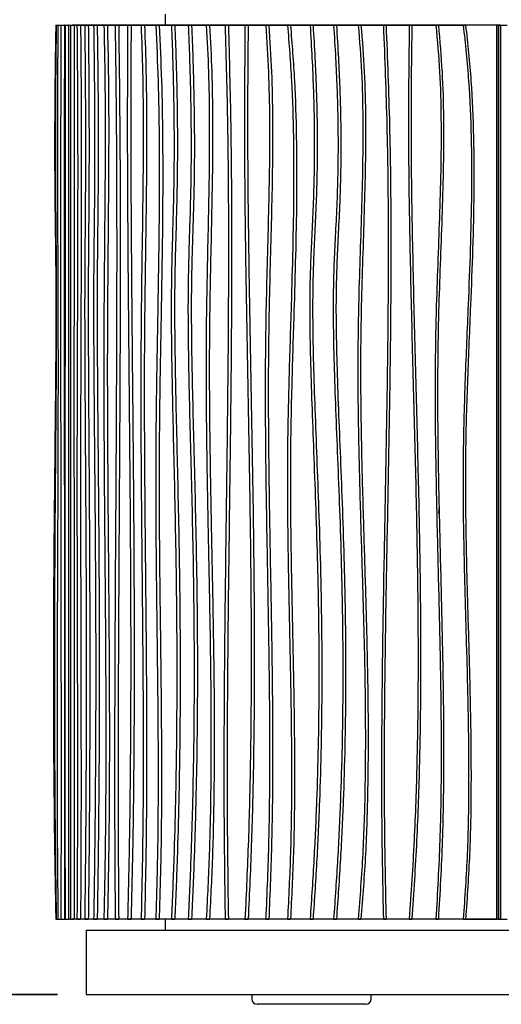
# Model space of a CAD drawing. Header units: millimetres. Extents: x 5 to 415, y 5 to 292.
# Tile 7 of 25: x 50 to 67, y 152 to 186. Entities that reach past the tile are written whole.
import ezdxf

# ---------------------------------------------------------------- set-up
doc = ezdxf.new("R2010")
doc.units = ezdxf.units.MM
doc.layers.add('CONTORNI', color=7, linetype='Continuous', lineweight=35)
doc.styles.add('SLDTEXTSTYLE0', font='TXT', dxfattribs={"width": 0.75})
doc.dimstyles.new('SLDDIMSTYLE0', dxfattribs={"dimtxt": 2.645833, "dimasz": 2, "dimexe": 0, "dimexo": 0.0625, "dimgap": 0.661458, "dimtad": 1, "dimdec": 1, "dimlfac": 8, "dimrnd": 1e-09, "dimzin": 12, "dimdsep": 46, "dimtxsty": 'SLDTEXTSTYLE0', "dimsah": 1, "dimcen": 0.09, "dimadec": 0, "dimazin": 3, "dimtfac": 1, "dimtdec": 1, "dimtofl": 0, "dimtmove": 0, "dimatfit": 3, "dimfxl": 0, "dimfrac": 2, "dimtolj": 1, "dimtzin": 12, "dimarcsym": 0})

# ---------------------------------------------------------------- blocks, each defined once
blk = doc.blocks.new('_D')
at = {"layer": 'CONTORNI', "color": 7}
for p, q in [((50.747, 218.337), (31.597, 218.337)), ((32.597, 152.492), (32.597, 218.337)), ((51.622, 152.492), (31.597, 152.492))]:
    blk.add_line(p, q, dxfattribs=at)
for points in [[(32.597, 218.337), (32.347, 216.337), (32.847, 216.337)], [(32.597, 152.492), (32.847, 154.492), (32.347, 154.492)]]:
    blk.add_solid(points, dxfattribs=at)
at = {"layer": 'CONTORNI', "color": 7, "insert": (29.186, 181.719), "char_height": 2.6458, "attachment_point": 1, "rotation": 90, "style": 'SLDTEXTSTYLE0'}
blk.add_mtext('526,8', dxfattribs=at)

msp = doc.modelspace()

# ---------------------------------------------------------------- linework, layer by layer
at = {"color": 7, "linetype": 'Continuous', "lineweight": 25}
for p, q in [((55.379, 186.634), (55.379, 186.259)), ((51.561, 186.25), (51.578, 186.25)), ((51.578, 186.25), (51.638, 186.25)), ((51.638, 186.25), (51.74, 186.25)), ((51.74, 186.25), (51.865, 186.25)), ((51.885, 186.25), (51.865, 186.25)), ((51.885, 186.25), (52.01, 186.25)), ((52.02, 186.25), (52.01, 186.25)), ((52.02, 186.25), (52.072, 186.25)), ((52.072, 186.25), (52.197, 186.25)), ((52.129, 186.259), (52.129, 186.25)), ((66.964, 186.259), (52.129, 186.259)), ((52.197, 186.25), (52.3, 186.25)), ((52.3, 186.25), (52.425, 186.25)), ((52.425, 186.25), (52.571, 186.25)), ((52.571, 186.25), (52.695, 186.25)), ((52.695, 186.25), (52.882, 186.25)), ((52.882, 186.25), (53.006, 186.25)), ((53.006, 186.25), (53.238, 186.25)), ((53.238, 186.25), (53.361, 186.25)), ((53.361, 186.25), (53.631, 186.25)), ((53.631, 186.25), (53.754, 186.25)), ((53.754, 186.25), (54.064, 186.25)), ((54.064, 186.25), (54.185, 186.25)), ((54.185, 186.25), (54.536, 186.25)), ((54.536, 186.25), (54.656, 186.25)), ((54.656, 186.25), (55.046, 186.25)), ((55.046, 186.25), (55.165, 186.25)), ((55.165, 186.25), (55.594, 186.25)), ((55.594, 186.25), (55.711, 186.25)), ((55.711, 186.25), (56.179, 186.25)), ((56.179, 186.25), (56.294, 186.25)), ((56.294, 186.25), (56.807, 186.25)), ((56.807, 186.25), (56.92, 186.25)), ((56.92, 186.25), (57.464, 186.25)), ((57.464, 186.25), (57.575, 186.25)), ((57.575, 186.25), (58.155, 186.25)), ((58.155, 186.25), (58.264, 186.25)), ((58.264, 186.25), (58.88, 186.25)), ((58.88, 186.25), (58.987, 186.25)), ((58.987, 186.25), (59.637, 186.25)), ((59.637, 186.25), (59.741, 186.25)), ((59.741, 186.25), (60.426, 186.25)), ((60.426, 186.25), (60.527, 186.25)), ((60.527, 186.25), (61.244, 186.25)), ((61.244, 186.25), (61.343, 186.25)), ((61.343, 186.25), (62.101, 186.25)), ((62.101, 186.25), (62.197, 186.25)), ((62.197, 186.25), (62.977, 186.25)), ((62.977, 186.25), (63.07, 186.25)), ((63.07, 186.25), (63.88, 186.25)), ((63.88, 186.25), (63.969, 186.25)), ((63.969, 186.25), (64.808, 186.25)), ((64.808, 186.25), (64.894, 186.25)), ((64.894, 186.25), (65.76, 186.25)), ((65.76, 186.25), (65.843, 186.25)), ((66.931, 186.25), (65.843, 186.25)), ((66.931, 155.125), (66.931, 186.25)), ((66.993, 186.25), (66.931, 186.25)), ((66.964, 186.259), (67.288, 186.259)), ((66.964, 186.259), (66.964, 186.25)), ((66.993, 155.125), (66.993, 186.25)), ((66.993, 186.25), (66.993, 155.125)), ((67.056, 186.25), (66.993, 186.25)), ((67.056, 186.25), (67.056, 155.125)), ((64.919, 169.514), (64.904, 169.243)), ((51.561, 155.125), (51.578, 155.125)), ((51.578, 155.125), (51.638, 155.125)), ((51.638, 155.125), (51.74, 155.125)), ((51.74, 155.125), (51.865, 155.125)), ((51.865, 155.125), (51.885, 155.125)), ((51.885, 155.125), (52.01, 155.125)), ((52.01, 155.125), (52.02, 155.125)), ((52.072, 155.125), (52.02, 155.125)), ((52.072, 155.125), (52.197, 155.125)), ((52.129, 155.125), (52.129, 155.117)), ((66.964, 155.117), (52.129, 155.117)), ((52.3, 155.125), (52.197, 155.125)), ((52.3, 155.125), (52.425, 155.125)), ((52.571, 155.125), (52.425, 155.125)), ((52.571, 155.125), (52.695, 155.125)), ((52.882, 155.125), (52.695, 155.125)), ((52.882, 155.125), (53.006, 155.125)), ((53.238, 155.125), (53.006, 155.125)), ((53.238, 155.125), (53.361, 155.125)), ((53.631, 155.125), (53.361, 155.125)), ((53.631, 155.125), (53.754, 155.125)), ((54.064, 155.125), (53.754, 155.125)), ((54.064, 155.125), (54.185, 155.125)), ((54.536, 155.125), (54.185, 155.125)), ((54.536, 155.125), (54.656, 155.125)), ((55.046, 155.125), (54.656, 155.125)), ((55.046, 155.125), (55.165, 155.125)), ((55.594, 155.125), (55.165, 155.125)), ((55.379, 155.117), (55.379, 154.742)), ((55.594, 155.125), (55.711, 155.125)), ((56.179, 155.125), (55.711, 155.125)), ((56.179, 155.125), (56.294, 155.125)), ((56.807, 155.125), (56.294, 155.125)), ((56.807, 155.125), (56.92, 155.125)), ((57.464, 155.125), (56.92, 155.125)), ((57.464, 155.125), (57.575, 155.125)), ((58.155, 155.125), (57.575, 155.125)), ((58.155, 155.125), (58.264, 155.125)), ((58.88, 155.125), (58.264, 155.125)), ((58.88, 155.125), (58.987, 155.125)), ((59.637, 155.125), (58.987, 155.125)), ((59.637, 155.125), (59.741, 155.125)), ((60.426, 155.125), (59.741, 155.125)), ((60.426, 155.125), (60.527, 155.125)), ((61.244, 155.125), (60.527, 155.125)), ((61.244, 155.125), (61.343, 155.125)), ((62.101, 155.125), (61.343, 155.125)), ((62.101, 155.125), (62.197, 155.125)), ((62.977, 155.125), (62.197, 155.125)), ((62.977, 155.125), (63.07, 155.125)), ((63.88, 155.125), (63.07, 155.125)), ((63.88, 155.125), (63.969, 155.125)), ((64.808, 155.125), (63.969, 155.125)), ((64.808, 155.125), (64.894, 155.125)), ((65.76, 155.125), (64.894, 155.125)), ((65.76, 155.125), (65.843, 155.125)), ((65.843, 155.125), (66.931, 155.125)), ((66.993, 155.125), (66.931, 155.125)), ((66.964, 155.125), (66.964, 155.117)), ((66.964, 155.117), (67.288, 155.117)), ((67.056, 155.125), (66.993, 155.125)), ((52.622, 154.742), (52.622, 152.492)), ((52.622, 154.742), (82.122, 154.742)), ((52.622, 152.492), (82.122, 152.492)), ((58.393, 152.492), (58.393, 152.342)), ((62.549, 152.342), (62.549, 152.492)), ((58.672, 152.155), (58.58, 152.155)), ((61.079, 152.155), (58.672, 152.155)), ((62.362, 152.155), (61.079, 152.155))]:
    msp.add_line(p, q, dxfattribs=at)
for centre, start, end in [((58.58, 152.342), 180, 270), ((62.362, 152.342), 270, 0)]:
    msp.add_arc(centre, 0.188, start, end, dxfattribs=at)
for points, knots in [([(51.561, 186.25), (51.555, 185.87), (51.543, 185.148), (51.531, 184.116), (51.524, 183.185), (51.521, 182.344), (51.521, 181.582), (51.524, 180.885), (51.531, 180.086), (51.542, 179.186), (51.556, 178.167), (51.566, 177.033), (51.566, 175.731), (51.557, 174.23), (51.541, 172.631), (51.523, 170.927), (51.504, 169.111), (51.488, 167.175), (51.478, 165.112), (51.476, 163.086), (51.484, 161.111), (51.499, 159.198), (51.523, 157.191), (51.548, 155.825), (51.561, 155.125)], [0, 0, 0, 0, 0.0367776, 0.0698355, 0.0995807, 0.1264174, 0.1507455, 0.1729586, 0.1934435, 0.2277612, 0.2598169, 0.2918548, 0.3369819, 0.3850726, 0.4363743, 0.4910896, 0.5494043, 0.611509, 0.6776136, 0.7479588, 0.8063853, 0.8677528, 0.9322295, 1, 1, 1, 1]), ([(51.578, 186.25), (51.573, 185.87), (51.564, 185.148), (51.554, 184.116), (51.549, 183.185), (51.546, 182.344), (51.547, 181.582), (51.549, 180.885), (51.554, 180.086), (51.563, 179.186), (51.574, 178.167), (51.581, 177.033), (51.581, 175.731), (51.574, 174.23), (51.562, 172.631), (51.548, 170.927), (51.534, 169.111), (51.521, 167.175), (51.513, 165.112), (51.512, 163.086), (51.518, 161.111), (51.529, 159.198), (51.548, 157.191), (51.568, 155.825), (51.578, 155.125)], [0, 0, 0, 0, 0.036778, 0.069835, 0.099581, 0.126417, 0.150745, 0.172959, 0.193444, 0.227761, 0.259817, 0.291855, 0.336982, 0.385073, 0.436374, 0.49109, 0.549404, 0.611509, 0.677614, 0.747959, 0.806385, 0.867753, 0.93223, 1, 1, 1, 1]), ([(51.638, 186.25), (51.632, 185.71), (51.621, 184.631), (51.616, 183.001), (51.617, 181.375), (51.623, 179.748), (51.63, 178.122), (51.638, 176.184), (51.641, 173.933), (51.636, 171.371), (51.627, 168.901), (51.617, 166.524), (51.609, 164.239), (51.604, 161.955), (51.606, 159.674), (51.615, 157.393), (51.63, 155.882), (51.638, 155.125)], [0, 0, 0, 0, 0.0524314, 0.1046165, 0.1567784, 0.2090007, 0.2612785, 0.3135711, 0.3957307, 0.477948, 0.5602295, 0.6336943, 0.7070915, 0.7803746, 0.8535463, 0.9266898, 1, 1, 1, 1]), ([(51.74, 186.25), (51.737, 185.089), (51.73, 182.768), (51.728, 179.281), (51.729, 175.795), (51.732, 172.309), (51.737, 168.844), (51.742, 165.399), (51.745, 161.975), (51.746, 158.549), (51.742, 156.267), (51.74, 155.125)], [0, 0, 0, 0, 0.112064, 0.224016, 0.335965, 0.447949, 0.559964, 0.669984, 0.779986, 0.889975, 1, 1, 1, 1]), ([(51.865, 186.25), (51.862, 185.089), (51.855, 182.768), (51.852, 179.281), (51.853, 175.795), (51.857, 172.309), (51.862, 168.844), (51.867, 165.399), (51.87, 161.975), (51.87, 158.549), (51.867, 156.267), (51.865, 155.125)], [0, 0, 0, 0, 0.112064, 0.224016, 0.335965, 0.447949, 0.559964, 0.669984, 0.779986, 0.889975, 1, 1, 1, 1]), ([(51.885, 186.25), (51.885, 185.088), (51.886, 182.763), (51.885, 179.274), (51.884, 175.784), (51.882, 172.295), (51.881, 169.055), (51.88, 166.065), (51.88, 163.325), (51.88, 160.588), (51.882, 157.852), (51.884, 156.035), (51.885, 155.125)], [0, 0, 0, 0, 0.111934, 0.223961, 0.336079, 0.44823, 0.560338, 0.648348, 0.736281, 0.824152, 0.912022, 1, 1, 1, 1]), ([(52.01, 186.25), (52.01, 185.088), (52.011, 182.763), (52.01, 179.274), (52.009, 175.784), (52.007, 172.295), (52.006, 169.055), (52.005, 166.065), (52.005, 163.325), (52.005, 160.588), (52.007, 157.852), (52.009, 156.035), (52.01, 155.125)], [0, 0, 0, 0, 0.111934, 0.223961, 0.336079, 0.44823, 0.560338, 0.648348, 0.736281, 0.824152, 0.912022, 1, 1, 1, 1]), ([(52.072, 186.25), (52.073, 185.71), (52.077, 184.631), (52.078, 183.002), (52.078, 181.376), (52.077, 179.75), (52.074, 178.123), (52.072, 176.187), (52.07, 173.939), (52.071, 171.38), (52.073, 168.762), (52.076, 166.083), (52.078, 163.343), (52.079, 160.603), (52.077, 157.86), (52.074, 156.038), (52.072, 155.125)], [0, 0, 0, 0, 0.052421, 0.104622, 0.156803, 0.209041, 0.261328, 0.313621, 0.395738, 0.477846, 0.559985, 0.648008, 0.736005, 0.823955, 0.9119, 1, 1, 1, 1]), ([(52.197, 186.25), (52.198, 185.71), (52.202, 184.631), (52.203, 183.002), (52.203, 181.376), (52.201, 179.75), (52.199, 178.123), (52.197, 176.187), (52.195, 173.939), (52.196, 171.38), (52.198, 168.762), (52.201, 166.083), (52.203, 163.343), (52.204, 160.603), (52.202, 157.86), (52.199, 156.038), (52.197, 155.125)], [0, 0, 0, 0, 0.052421, 0.104622, 0.156803, 0.209041, 0.261328, 0.313621, 0.395738, 0.477846, 0.559985, 0.648008, 0.736005, 0.823955, 0.9119, 1, 1, 1, 1]), ([(52.3, 186.25), (52.306, 185.605), (52.318, 184.318), (52.325, 182.368), (52.325, 180.417), (52.322, 178.464), (52.314, 176.306), (52.306, 173.947), (52.299, 171.383), (52.3, 168.912), (52.305, 166.535), (52.311, 164.252), (52.316, 161.97), (52.317, 159.688), (52.314, 157.403), (52.305, 155.885), (52.3, 155.125)], [0, 0, 0, 0, 0.062695, 0.125195, 0.187748, 0.250452, 0.313296, 0.39568, 0.477991, 0.560181, 0.633534, 0.70686, 0.780132, 0.853345, 0.92657, 1, 1, 1, 1]), ([(52.425, 186.25), (52.431, 185.605), (52.443, 184.318), (52.449, 182.368), (52.45, 180.417), (52.446, 178.464), (52.439, 176.306), (52.43, 173.947), (52.424, 171.383), (52.425, 168.912), (52.43, 166.535), (52.436, 164.252), (52.44, 161.97), (52.442, 159.688), (52.439, 157.403), (52.43, 155.885), (52.425, 155.125)], [0, 0, 0, 0, 0.062695, 0.125195, 0.187748, 0.250452, 0.313296, 0.39568, 0.477991, 0.560181, 0.633534, 0.70686, 0.780132, 0.853345, 0.92657, 1, 1, 1, 1]), ([(52.571, 186.25), (52.575, 185.87), (52.582, 185.148), (52.59, 184.116), (52.594, 183.185), (52.596, 182.344), (52.596, 181.582), (52.594, 180.885), (52.59, 180.086), (52.583, 179.186), (52.574, 178.167), (52.568, 177.033), (52.568, 175.731), (52.574, 174.23), (52.583, 172.631), (52.595, 170.927), (52.606, 169.111), (52.616, 167.175), (52.623, 165.112), (52.624, 163.086), (52.619, 161.111), (52.61, 159.198), (52.594, 157.191), (52.579, 155.825), (52.571, 155.125)], [0, 0, 0, 0, 0.0367776, 0.0698355, 0.0995807, 0.1264174, 0.1507455, 0.1729586, 0.1934435, 0.2277612, 0.2598169, 0.2918548, 0.3369819, 0.3850726, 0.4363743, 0.4910896, 0.5494043, 0.611509, 0.6776136, 0.7479588, 0.8063853, 0.8677528, 0.9322295, 1, 1, 1, 1]), ([(52.695, 186.25), (52.699, 185.87), (52.706, 185.148), (52.714, 184.116), (52.719, 183.185), (52.72, 182.344), (52.72, 181.582), (52.718, 180.885), (52.714, 180.086), (52.707, 179.186), (52.698, 178.167), (52.692, 177.033), (52.692, 175.731), (52.698, 174.23), (52.708, 172.631), (52.719, 170.927), (52.731, 169.111), (52.741, 167.175), (52.747, 165.112), (52.748, 163.086), (52.744, 161.111), (52.734, 159.198), (52.719, 157.191), (52.703, 155.825), (52.695, 155.125)], [0, 0, 0, 0, 0.0367776, 0.0698355, 0.0995807, 0.1264174, 0.1507455, 0.1729586, 0.1934435, 0.2277612, 0.2598169, 0.2918548, 0.3369819, 0.3850726, 0.4363743, 0.4910896, 0.5494043, 0.611509, 0.6776136, 0.7479588, 0.8063853, 0.8677528, 0.9322295, 1, 1, 1, 1]), ([(52.882, 186.25), (52.887, 185.87), (52.897, 185.148), (52.908, 184.116), (52.914, 183.185), (52.917, 182.344), (52.916, 181.582), (52.913, 180.885), (52.908, 180.086), (52.898, 179.186), (52.886, 178.167), (52.878, 177.033), (52.878, 175.731), (52.886, 174.23), (52.899, 172.631), (52.915, 170.927), (52.931, 169.111), (52.944, 167.175), (52.953, 165.112), (52.954, 163.086), (52.948, 161.111), (52.935, 159.198), (52.914, 157.191), (52.893, 155.825), (52.882, 155.125)], [0, 0, 0, 0, 0.036778, 0.069835, 0.099581, 0.126417, 0.150745, 0.172959, 0.193444, 0.227761, 0.259817, 0.291855, 0.336982, 0.385073, 0.436374, 0.49109, 0.549404, 0.611509, 0.677614, 0.747959, 0.806385, 0.867753, 0.93223, 1, 1, 1, 1]), ([(53.006, 186.25), (53.011, 185.87), (53.021, 185.148), (53.032, 184.116), (53.038, 183.185), (53.04, 182.344), (53.04, 181.582), (53.037, 180.885), (53.031, 180.086), (53.022, 179.186), (53.01, 178.167), (53.002, 177.033), (53.002, 175.731), (53.01, 174.23), (53.023, 172.631), (53.038, 170.927), (53.054, 169.111), (53.068, 167.175), (53.077, 165.112), (53.078, 163.086), (53.072, 161.111), (53.059, 159.198), (53.038, 157.191), (53.017, 155.825), (53.006, 155.125)], [0, 0, 0, 0, 0.036778, 0.069835, 0.099581, 0.126417, 0.150745, 0.172959, 0.193444, 0.227761, 0.259817, 0.291855, 0.336982, 0.385073, 0.436374, 0.49109, 0.549404, 0.611509, 0.677614, 0.747959, 0.806385, 0.867753, 0.93223, 1, 1, 1, 1]), ([(53.238, 186.25), (53.25, 185.71), (53.274, 184.631), (53.284, 183.001), (53.281, 181.375), (53.269, 179.748), (53.254, 178.122), (53.238, 176.184), (53.232, 173.933), (53.243, 171.371), (53.261, 168.901), (53.282, 166.524), (53.298, 164.239), (53.308, 161.955), (53.304, 159.674), (53.286, 157.393), (53.254, 155.882), (53.238, 155.125)], [0, 0, 0, 0, 0.0524314, 0.1046165, 0.1567784, 0.2090007, 0.2612785, 0.3135711, 0.3957307, 0.477948, 0.5602295, 0.6336943, 0.7070915, 0.7803746, 0.8535463, 0.9266898, 1, 1, 1, 1]), ([(53.361, 186.25), (53.373, 185.71), (53.397, 184.631), (53.407, 183.001), (53.404, 181.375), (53.392, 179.748), (53.377, 178.122), (53.361, 176.184), (53.355, 173.933), (53.366, 171.371), (53.384, 168.901), (53.405, 166.524), (53.421, 164.239), (53.431, 161.955), (53.427, 159.674), (53.409, 157.393), (53.377, 155.882), (53.361, 155.125)], [0, 0, 0, 0, 0.0524314, 0.1046165, 0.1567784, 0.2090007, 0.2612785, 0.3135711, 0.3957307, 0.477948, 0.5602295, 0.6336943, 0.7070915, 0.7803746, 0.8535463, 0.9266898, 1, 1, 1, 1]), ([(53.631, 186.25), (53.646, 185.089), (53.675, 182.768), (53.686, 179.281), (53.682, 175.795), (53.666, 172.309), (53.645, 168.844), (53.624, 165.399), (53.611, 161.975), (53.609, 158.549), (53.624, 156.267), (53.631, 155.125)], [0, 0, 0, 0, 0.112064, 0.224016, 0.335965, 0.447949, 0.559964, 0.669984, 0.779986, 0.889975, 1, 1, 1, 1]), ([(53.754, 186.25), (53.768, 185.089), (53.797, 182.768), (53.809, 179.281), (53.805, 175.795), (53.788, 172.309), (53.767, 168.844), (53.747, 165.399), (53.733, 161.975), (53.731, 158.549), (53.746, 156.267), (53.754, 155.125)], [0, 0, 0, 0, 0.112064, 0.224016, 0.335965, 0.447949, 0.559964, 0.669984, 0.779986, 0.889975, 1, 1, 1, 1]), ([(54.064, 186.25), (54.059, 185.088), (54.049, 182.763), (54.065, 179.274), (54.093, 175.784), (54.127, 172.295), (54.155, 169.055), (54.171, 166.065), (54.175, 163.325), (54.161, 160.588), (54.129, 157.852), (54.086, 156.035), (54.064, 155.125)], [0, 0, 0, 0, 0.111934, 0.223961, 0.336079, 0.44823, 0.560338, 0.648348, 0.736281, 0.824152, 0.912022, 1, 1, 1, 1]), ([(54.185, 186.25), (54.18, 185.088), (54.17, 182.763), (54.186, 179.274), (54.214, 175.784), (54.248, 172.295), (54.276, 169.055), (54.292, 166.065), (54.296, 163.325), (54.282, 160.588), (54.25, 157.852), (54.207, 156.035), (54.185, 155.125)], [0, 0, 0, 0, 0.111934, 0.223961, 0.336079, 0.44823, 0.560338, 0.648348, 0.736281, 0.824152, 0.912022, 1, 1, 1, 1]), ([(54.536, 186.25), (54.555, 185.71), (54.592, 184.631), (54.609, 183.002), (54.606, 181.376), (54.588, 179.75), (54.563, 178.123), (54.536, 176.187), (54.522, 173.939), (54.529, 171.38), (54.55, 168.762), (54.578, 166.083), (54.602, 163.343), (54.611, 160.603), (54.597, 157.86), (54.556, 156.038), (54.536, 155.125)], [0, 0, 0, 0, 0.052421, 0.104622, 0.156803, 0.209041, 0.261328, 0.313621, 0.395738, 0.477846, 0.559985, 0.648008, 0.736005, 0.823955, 0.9119, 1, 1, 1, 1]), ([(54.656, 186.25), (54.675, 185.71), (54.712, 184.631), (54.729, 183.002), (54.726, 181.376), (54.708, 179.75), (54.683, 178.123), (54.655, 176.187), (54.641, 173.939), (54.649, 171.38), (54.67, 168.762), (54.698, 166.083), (54.722, 163.343), (54.731, 160.603), (54.717, 157.86), (54.676, 156.038), (54.656, 155.125)], [0, 0, 0, 0, 0.052421, 0.104622, 0.156803, 0.209041, 0.261328, 0.313621, 0.395738, 0.477846, 0.559985, 0.648008, 0.736005, 0.823955, 0.9119, 1, 1, 1, 1]), ([(55.046, 186.25), (55.076, 185.605), (55.135, 184.318), (55.168, 182.368), (55.172, 180.417), (55.152, 178.464), (55.116, 176.306), (55.072, 173.947), (55.04, 171.383), (55.045, 168.912), (55.069, 166.535), (55.098, 164.252), (55.123, 161.97), (55.13, 159.688), (55.114, 157.403), (55.069, 155.885), (55.046, 155.125)], [0, 0, 0, 0, 0.062695, 0.125195, 0.187748, 0.250452, 0.313296, 0.39568, 0.477991, 0.560181, 0.633534, 0.70686, 0.780132, 0.853345, 0.92657, 1, 1, 1, 1]), ([(55.165, 186.25), (55.194, 185.605), (55.254, 184.318), (55.287, 182.368), (55.291, 180.417), (55.271, 178.464), (55.235, 176.306), (55.191, 173.947), (55.158, 171.383), (55.163, 168.912), (55.187, 166.535), (55.217, 164.252), (55.241, 161.97), (55.249, 159.688), (55.232, 157.403), (55.187, 155.885), (55.165, 155.125)], [0, 0, 0, 0, 0.062695, 0.125195, 0.187748, 0.250452, 0.313296, 0.39568, 0.477991, 0.560181, 0.633534, 0.70686, 0.780132, 0.853345, 0.92657, 1, 1, 1, 1]), ([(55.594, 186.25), (55.608, 185.87), (55.634, 185.148), (55.661, 184.116), (55.677, 183.185), (55.684, 182.344), (55.683, 181.582), (55.675, 180.885), (55.66, 180.086), (55.636, 179.186), (55.605, 178.167), (55.584, 177.033), (55.584, 175.731), (55.604, 174.23), (55.638, 172.631), (55.679, 170.927), (55.72, 169.111), (55.755, 167.175), (55.778, 165.112), (55.781, 163.086), (55.766, 161.111), (55.732, 159.198), (55.678, 157.191), (55.623, 155.825), (55.594, 155.125)], [0, 0, 0, 0, 0.0367776, 0.0698355, 0.0995807, 0.1264174, 0.1507455, 0.1729586, 0.1934435, 0.2277612, 0.2598169, 0.2918548, 0.3369819, 0.3850726, 0.4363743, 0.4910896, 0.5494043, 0.611509, 0.6776136, 0.7479588, 0.8063853, 0.8677528, 0.9322295, 1, 1, 1, 1]), ([(55.711, 186.25), (55.725, 185.87), (55.751, 185.148), (55.778, 184.116), (55.794, 183.185), (55.801, 182.344), (55.799, 181.582), (55.792, 180.885), (55.777, 180.086), (55.753, 179.186), (55.722, 178.167), (55.701, 177.033), (55.701, 175.731), (55.721, 174.23), (55.755, 172.631), (55.796, 170.927), (55.837, 169.111), (55.872, 167.175), (55.895, 165.112), (55.898, 163.086), (55.883, 161.111), (55.849, 159.198), (55.795, 157.191), (55.739, 155.825), (55.711, 155.125)], [0, 0, 0, 0, 0.0367776, 0.0698355, 0.0995807, 0.1264174, 0.1507455, 0.1729586, 0.1934435, 0.2277612, 0.2598169, 0.2918548, 0.3369819, 0.3850726, 0.4363743, 0.4910896, 0.5494043, 0.611509, 0.6776136, 0.7479588, 0.8063853, 0.8677528, 0.9322295, 1, 1, 1, 1]), ([(56.179, 186.25), (56.194, 185.87), (56.223, 185.148), (56.252, 184.116), (56.27, 183.185), (56.277, 182.344), (56.276, 181.582), (56.268, 180.885), (56.252, 180.086), (56.224, 179.186), (56.191, 178.167), (56.168, 177.033), (56.168, 175.731), (56.19, 174.23), (56.227, 172.631), (56.272, 170.927), (56.317, 169.111), (56.355, 167.175), (56.38, 165.112), (56.384, 163.086), (56.367, 161.111), (56.33, 159.198), (56.271, 157.191), (56.21, 155.825), (56.179, 155.125)], [0, 0, 0, 0, 0.0367776, 0.0698355, 0.0995807, 0.1264174, 0.1507455, 0.1729586, 0.1934435, 0.2277612, 0.2598169, 0.2918548, 0.3369819, 0.3850726, 0.4363743, 0.4910896, 0.5494043, 0.611509, 0.6776136, 0.7479588, 0.8063853, 0.8677528, 0.9322295, 1, 1, 1, 1]), ([(56.294, 186.25), (56.309, 185.87), (56.338, 185.148), (56.367, 184.116), (56.385, 183.185), (56.392, 182.344), (56.391, 181.582), (56.383, 180.885), (56.367, 180.086), (56.34, 179.186), (56.306, 178.167), (56.283, 177.033), (56.283, 175.731), (56.305, 174.23), (56.342, 172.631), (56.387, 170.927), (56.432, 169.111), (56.471, 167.175), (56.496, 165.112), (56.499, 163.086), (56.482, 161.111), (56.445, 159.198), (56.386, 157.191), (56.325, 155.825), (56.294, 155.125)], [0, 0, 0, 0, 0.0367776, 0.0698355, 0.0995807, 0.1264174, 0.1507455, 0.1729586, 0.1934435, 0.2277612, 0.2598169, 0.2918548, 0.3369819, 0.3850726, 0.4363743, 0.4910896, 0.5494043, 0.611509, 0.6776136, 0.7479588, 0.8063853, 0.8677528, 0.9322295, 1, 1, 1, 1]), ([(56.807, 186.25), (56.836, 185.71), (56.893, 184.631), (56.916, 183.001), (56.91, 181.375), (56.882, 179.748), (56.845, 178.122), (56.805, 176.184), (56.792, 173.933), (56.817, 171.371), (56.863, 168.901), (56.912, 166.524), (56.952, 164.239), (56.975, 161.955), (56.967, 159.674), (56.922, 157.393), (56.845, 155.882), (56.807, 155.125)], [0, 0, 0, 0, 0.052431, 0.104616, 0.156778, 0.209001, 0.261279, 0.313571, 0.395731, 0.477948, 0.56023, 0.633694, 0.707091, 0.780375, 0.853546, 0.92669, 1, 1, 1, 1]), ([(56.92, 186.25), (56.949, 185.71), (57.006, 184.631), (57.03, 183.001), (57.024, 181.375), (56.995, 179.748), (56.958, 178.122), (56.918, 176.184), (56.905, 173.933), (56.93, 171.371), (56.976, 168.901), (57.025, 166.524), (57.066, 164.239), (57.088, 161.955), (57.08, 159.674), (57.035, 157.393), (56.959, 155.882), (56.92, 155.125)], [0, 0, 0, 0, 0.052431, 0.104616, 0.156778, 0.209001, 0.261279, 0.313571, 0.395731, 0.477948, 0.56023, 0.633694, 0.707091, 0.780375, 0.853546, 0.92669, 1, 1, 1, 1]), ([(57.464, 186.25), (57.495, 185.089), (57.558, 182.768), (57.583, 179.281), (57.574, 175.795), (57.539, 172.309), (57.493, 168.844), (57.449, 165.399), (57.42, 161.975), (57.415, 158.549), (57.448, 156.267), (57.464, 155.125)], [0, 0, 0, 0, 0.1120636, 0.2240162, 0.3359651, 0.4479495, 0.5599643, 0.6699835, 0.779986, 0.8899749, 1, 1, 1, 1]), ([(57.575, 186.25), (57.607, 185.089), (57.669, 182.768), (57.694, 179.281), (57.685, 175.795), (57.65, 172.309), (57.604, 168.844), (57.56, 165.399), (57.532, 161.975), (57.526, 158.549), (57.559, 156.267), (57.575, 155.125)], [0, 0, 0, 0, 0.1120636, 0.2240162, 0.3359651, 0.4479495, 0.5599643, 0.6699835, 0.779986, 0.8899749, 1, 1, 1, 1]), ([(58.155, 186.25), (58.145, 185.088), (58.125, 182.763), (58.157, 179.274), (58.212, 175.784), (58.28, 172.295), (58.335, 169.055), (58.368, 166.065), (58.374, 163.325), (58.347, 160.588), (58.283, 157.852), (58.198, 156.035), (58.155, 155.125)], [0, 0, 0, 0, 0.111934, 0.223961, 0.336079, 0.44823, 0.560338, 0.648348, 0.736281, 0.824152, 0.912022, 1, 1, 1, 1]), ([(58.264, 186.25), (58.254, 185.088), (58.234, 182.763), (58.266, 179.274), (58.321, 175.784), (58.389, 172.295), (58.444, 169.055), (58.476, 166.065), (58.483, 163.325), (58.456, 160.588), (58.392, 157.852), (58.307, 156.035), (58.264, 155.125)], [0, 0, 0, 0, 0.111934, 0.223961, 0.336079, 0.44823, 0.560338, 0.648348, 0.736281, 0.824152, 0.912022, 1, 1, 1, 1]), ([(58.88, 186.25), (58.915, 185.71), (58.984, 184.631), (59.014, 183.002), (59.009, 181.376), (58.975, 179.75), (58.931, 178.123), (58.879, 176.187), (58.854, 173.939), (58.867, 171.38), (58.907, 168.762), (58.958, 166.083), (59.002, 163.343), (59.018, 160.603), (58.993, 157.86), (58.918, 156.038), (58.88, 155.125)], [0, 0, 0, 0, 0.0524213, 0.1046218, 0.1568031, 0.2090407, 0.2613279, 0.3136209, 0.395738, 0.4778461, 0.5599849, 0.6480076, 0.7360054, 0.8239551, 0.9119005, 1, 1, 1, 1]), ([(58.987, 186.25), (59.021, 185.71), (59.09, 184.631), (59.121, 183.002), (59.115, 181.376), (59.082, 179.75), (59.037, 178.123), (58.986, 176.187), (58.96, 173.939), (58.974, 171.38), (59.013, 168.762), (59.064, 166.083), (59.109, 163.343), (59.124, 160.603), (59.099, 157.86), (59.024, 156.038), (58.987, 155.125)], [0, 0, 0, 0, 0.0524213, 0.1046218, 0.1568031, 0.2090407, 0.2613279, 0.3136209, 0.395738, 0.4778461, 0.5599849, 0.6480076, 0.7360054, 0.8239551, 0.9119005, 1, 1, 1, 1]), ([(59.637, 186.25), (59.689, 185.605), (59.791, 184.318), (59.849, 182.368), (59.856, 180.417), (59.821, 178.464), (59.759, 176.306), (59.682, 173.947), (59.626, 171.383), (59.635, 168.912), (59.676, 166.535), (59.727, 164.252), (59.77, 161.97), (59.783, 159.688), (59.754, 157.403), (59.676, 155.885), (59.637, 155.125)], [0, 0, 0, 0, 0.062695, 0.125195, 0.187748, 0.250452, 0.313296, 0.39568, 0.477991, 0.560181, 0.633534, 0.70686, 0.780132, 0.853345, 0.92657, 1, 1, 1, 1]), ([(59.741, 186.25), (59.793, 185.605), (59.895, 184.318), (59.953, 182.368), (59.96, 180.417), (59.925, 178.464), (59.863, 176.306), (59.786, 173.947), (59.73, 171.383), (59.739, 168.912), (59.781, 166.535), (59.831, 164.252), (59.874, 161.97), (59.887, 159.688), (59.858, 157.403), (59.78, 155.885), (59.741, 155.125)], [0, 0, 0, 0, 0.062695, 0.125195, 0.187748, 0.250452, 0.313296, 0.39568, 0.477991, 0.560181, 0.633534, 0.70686, 0.780132, 0.853345, 0.92657, 1, 1, 1, 1]), ([(60.426, 186.25), (60.448, 185.87), (60.491, 185.148), (60.535, 184.116), (60.562, 183.185), (60.573, 182.344), (60.571, 181.582), (60.559, 180.885), (60.535, 180.086), (60.494, 179.186), (60.443, 178.167), (60.408, 177.033), (60.409, 175.731), (60.442, 174.23), (60.498, 172.631), (60.565, 170.927), (60.633, 169.111), (60.691, 167.175), (60.728, 165.112), (60.734, 163.086), (60.708, 161.111), (60.653, 159.198), (60.563, 157.191), (60.472, 155.825), (60.426, 155.125)], [0, 0, 0, 0, 0.0367776, 0.0698355, 0.0995807, 0.1264174, 0.1507455, 0.1729586, 0.1934435, 0.2277612, 0.2598169, 0.2918548, 0.3369819, 0.3850726, 0.4363743, 0.4910896, 0.5494043, 0.611509, 0.6776136, 0.7479588, 0.8063853, 0.8677528, 0.9322295, 1, 1, 1, 1]), ([(60.527, 186.25), (60.55, 185.87), (60.593, 185.148), (60.637, 184.116), (60.663, 183.185), (60.674, 182.344), (60.673, 181.582), (60.661, 180.885), (60.636, 180.086), (60.595, 179.186), (60.545, 178.167), (60.51, 177.033), (60.511, 175.731), (60.544, 174.23), (60.599, 172.631), (60.666, 170.927), (60.734, 169.111), (60.792, 167.175), (60.83, 165.112), (60.835, 163.086), (60.81, 161.111), (60.754, 159.198), (60.665, 157.191), (60.574, 155.825), (60.527, 155.125)], [0, 0, 0, 0, 0.0367776, 0.0698355, 0.0995807, 0.1264174, 0.1507455, 0.1729586, 0.1934435, 0.2277612, 0.2598169, 0.2918548, 0.3369819, 0.3850726, 0.4363743, 0.4910896, 0.5494043, 0.611509, 0.6776136, 0.7479588, 0.8063853, 0.8677528, 0.9322295, 1, 1, 1, 1]), ([(61.244, 186.25), (61.268, 185.87), (61.313, 185.148), (61.359, 184.116), (61.387, 183.185), (61.399, 182.344), (61.397, 181.582), (61.384, 180.885), (61.359, 180.086), (61.316, 179.186), (61.262, 178.167), (61.226, 177.033), (61.227, 175.731), (61.261, 174.23), (61.32, 172.631), (61.39, 170.927), (61.462, 169.111), (61.523, 167.175), (61.562, 165.112), (61.568, 163.086), (61.541, 161.111), (61.483, 159.198), (61.389, 157.191), (61.293, 155.825), (61.244, 155.125)], [0, 0, 0, 0, 0.036778, 0.069835, 0.099581, 0.126417, 0.150745, 0.172959, 0.193444, 0.227761, 0.259817, 0.291855, 0.336982, 0.385073, 0.436374, 0.49109, 0.549404, 0.611509, 0.677614, 0.747959, 0.806385, 0.867753, 0.93223, 1, 1, 1, 1]), ([(61.343, 186.25), (61.366, 185.87), (61.412, 185.148), (61.458, 184.116), (61.486, 183.185), (61.497, 182.344), (61.496, 181.582), (61.483, 180.885), (61.457, 180.086), (61.414, 179.186), (61.361, 178.167), (61.325, 177.033), (61.325, 175.731), (61.36, 174.23), (61.418, 172.631), (61.489, 170.927), (61.56, 169.111), (61.621, 167.175), (61.661, 165.112), (61.667, 163.086), (61.64, 161.111), (61.581, 159.198), (61.488, 157.191), (61.392, 155.825), (61.343, 155.125)], [0, 0, 0, 0, 0.036778, 0.069835, 0.099581, 0.126417, 0.150745, 0.172959, 0.193444, 0.227761, 0.259817, 0.291855, 0.336982, 0.385073, 0.436374, 0.49109, 0.549404, 0.611509, 0.677614, 0.747959, 0.806385, 0.867753, 0.93223, 1, 1, 1, 1]), ([(62.101, 186.25), (62.144, 185.71), (62.231, 184.631), (62.267, 183.001), (62.258, 181.375), (62.215, 179.748), (62.159, 178.122), (62.098, 176.184), (62.078, 173.933), (62.116, 171.371), (62.185, 168.901), (62.26, 166.524), (62.322, 164.239), (62.356, 161.955), (62.344, 159.674), (62.275, 157.393), (62.159, 155.882), (62.101, 155.125)], [0, 0, 0, 0, 0.0524314, 0.1046165, 0.1567784, 0.2090007, 0.2612785, 0.3135711, 0.3957307, 0.477948, 0.5602295, 0.6336943, 0.7070915, 0.7803746, 0.8535463, 0.9266898, 1, 1, 1, 1]), ([(62.197, 186.25), (62.24, 185.71), (62.327, 184.631), (62.363, 183.001), (62.354, 181.375), (62.31, 179.748), (62.254, 178.122), (62.194, 176.184), (62.173, 173.933), (62.212, 171.371), (62.281, 168.901), (62.356, 166.524), (62.417, 164.239), (62.452, 161.955), (62.439, 159.674), (62.371, 157.393), (62.255, 155.882), (62.197, 155.125)], [0, 0, 0, 0, 0.052431, 0.104616, 0.156778, 0.209001, 0.261279, 0.313571, 0.395731, 0.477948, 0.56023, 0.633694, 0.707091, 0.780375, 0.853546, 0.92669, 1, 1, 1, 1]), ([(62.977, 186.25), (63.023, 185.089), (63.115, 182.768), (63.152, 179.281), (63.139, 175.795), (63.087, 172.309), (63.02, 168.844), (62.955, 165.399), (62.913, 161.975), (62.905, 158.549), (62.953, 156.267), (62.977, 155.125)], [0, 0, 0, 0, 0.112064, 0.224016, 0.335965, 0.447949, 0.559964, 0.669984, 0.779986, 0.889975, 1, 1, 1, 1]), ([(63.07, 186.25), (63.116, 185.089), (63.208, 182.768), (63.245, 179.281), (63.232, 175.795), (63.18, 172.309), (63.112, 168.844), (63.047, 165.399), (63.005, 161.975), (62.998, 158.549), (63.046, 156.267), (63.07, 155.125)], [0, 0, 0, 0, 0.112064, 0.224016, 0.335965, 0.447949, 0.559964, 0.669984, 0.779986, 0.889975, 1, 1, 1, 1]), ([(63.88, 186.25), (63.865, 185.088), (63.836, 182.763), (63.882, 179.274), (63.961, 175.784), (64.057, 172.295), (64.136, 169.055), (64.182, 166.065), (64.192, 163.325), (64.153, 160.588), (64.062, 157.852), (63.941, 156.035), (63.88, 155.125)], [0, 0, 0, 0, 0.111934, 0.223961, 0.336079, 0.44823, 0.560338, 0.648348, 0.736281, 0.824152, 0.912022, 1, 1, 1, 1]), ([(63.969, 186.25), (63.955, 185.088), (63.926, 182.763), (63.972, 179.274), (64.051, 175.784), (64.146, 172.295), (64.226, 169.055), (64.272, 166.065), (64.281, 163.325), (64.242, 160.588), (64.152, 157.852), (64.03, 156.035), (63.969, 155.125)], [0, 0, 0, 0, 0.111934, 0.223961, 0.336079, 0.44823, 0.560338, 0.648348, 0.736281, 0.824152, 0.912022, 1, 1, 1, 1]), ([(64.808, 186.25), (64.856, 185.71), (64.952, 184.631), (64.994, 183.002), (64.986, 181.376), (64.94, 179.75), (64.878, 178.123), (64.807, 176.187), (64.771, 173.939), (64.79, 171.38), (64.845, 168.762), (64.916, 166.083), (64.977, 163.343), (64.999, 160.603), (64.965, 157.86), (64.86, 156.038), (64.808, 155.125)], [0, 0, 0, 0, 0.052421, 0.104622, 0.156803, 0.209041, 0.261328, 0.313621, 0.395738, 0.477846, 0.559985, 0.648008, 0.736005, 0.823955, 0.9119, 1, 1, 1, 1]), ([(64.894, 186.25), (64.942, 185.71), (65.038, 184.631), (65.08, 183.002), (65.073, 181.376), (65.026, 179.75), (64.964, 178.123), (64.893, 176.187), (64.857, 173.939), (64.876, 171.38), (64.931, 168.762), (65.002, 166.083), (65.063, 163.343), (65.085, 160.603), (65.051, 157.86), (64.946, 156.038), (64.894, 155.125)], [0, 0, 0, 0, 0.052421, 0.104622, 0.156803, 0.209041, 0.261328, 0.313621, 0.395738, 0.477846, 0.559985, 0.648008, 0.736005, 0.823955, 0.9119, 1, 1, 1, 1]), ([(65.76, 186.25), (65.83, 185.605), (65.969, 184.318), (66.047, 182.368), (66.056, 180.417), (66.01, 178.464), (65.925, 176.306), (65.821, 173.947), (65.745, 171.383), (65.757, 168.912), (65.814, 166.535), (65.882, 164.252), (65.94, 161.97), (65.957, 159.688), (65.919, 157.403), (65.813, 155.885), (65.76, 155.125)], [0, 0, 0, 0, 0.062695, 0.125195, 0.187748, 0.250452, 0.313296, 0.39568, 0.477991, 0.560181, 0.633534, 0.70686, 0.780132, 0.853345, 0.92657, 1, 1, 1, 1]), ([(65.843, 186.25), (65.913, 185.605), (66.052, 184.318), (66.13, 182.368), (66.139, 180.417), (66.092, 178.464), (66.008, 176.306), (65.904, 173.947), (65.828, 171.383), (65.84, 168.912), (65.896, 166.535), (65.965, 164.252), (66.022, 161.97), (66.04, 159.688), (66.002, 157.403), (65.896, 155.885), (65.843, 155.125)], [0, 0, 0, 0, 0.062695, 0.125195, 0.187748, 0.250452, 0.313296, 0.39568, 0.477991, 0.560181, 0.633534, 0.70686, 0.780132, 0.853345, 0.92657, 1, 1, 1, 1])]:
    msp.add_open_spline(points, degree=3, knots=knots, dxfattribs=at)

# ---------------------------------------------------------------- dimensions: what is measured, and where the dimension line sits
at = {"layer": 'CONTORNI', "color": 7}
dim = msp.add_linear_dim(base=(32.597, 218.337), p1=(52.622, 152.492), p2=(51.747, 218.337), angle=90, dimstyle='SLDDIMSTYLE0', dxfattribs=at)
dim.commit()
dim.dimension.update_dxf_attribs({"geometry": '_D', "text_midpoint": (32.597, 186.117), "dimtype": 160})

doc.saveas('drawing.dxf')
